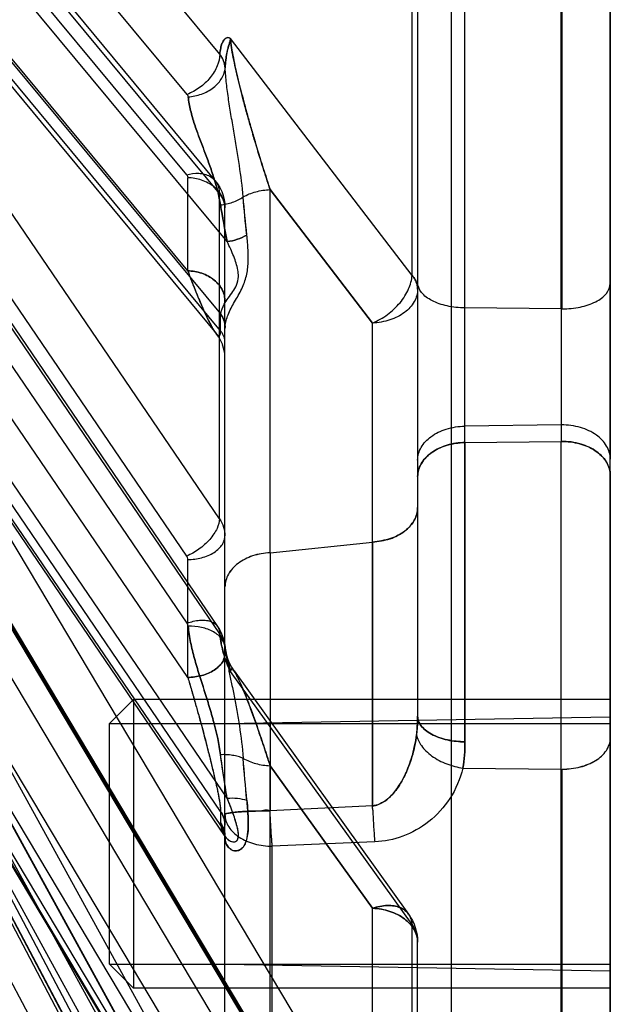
# Model space of a CAD drawing. Header units: millimetres. Extents: x 178516 to 426772, y -178579 to -115871.
# Tile 174 of 256: x 317313 to 317326, y -132296 to -132275. Entities that reach past the tile are written whole.
import ezdxf

# ---------------------------------------------------------------- set-up
doc = ezdxf.new("R2010")
doc.units = ezdxf.units.MM
doc.header["$MEASUREMENT"] = 0
doc.layers.get('0').update_dxf_attribs({"color": 252, "lineweight": 5})
for name, color, linetype in [('AHU03-3-68634OBJ', 7, 'Continuous'), ('EC-MTR_250-0_7OBJ', 7, 'Continuous'), ('HEX_HEAD_SCR_M6X16OBJ', 7, 'Continuous')]:
    doc.layers.add(name, color=color, linetype=linetype)
doc.layers.add('IS_centrale', color=7, linetype='Continuous', lineweight=13)

# ---------------------------------------------------------------- blocks, each defined once
blk = doc.blocks.new('VVS030s_FLX1_250_0.38kW_2.00x2v2_t')
at = {"layer": 'AHU03-3-68634OBJ', "color": 7, "linetype": 'Continuous'}
blk.add_line((225.973, 888.894), (225.973, 620.894), dxfattribs=at)
at = {"layer": 'EC-MTR_250-0_7OBJ', "color": 7, "linetype": 'Continuous'}
for p, q in [((224.956, 831.24), (224.956, 811.326)), ((224.973, 831.24), (224.973, 811.326)), ((212.331, 812.233), (221.858, 830.335)), ((225.973, 805.225), (225.973, 830.3)), ((220.744, 829.376), (210.444, 809.891)), ((221.424, 829.311), (211.124, 809.825)), ((221.424, 828.943), (211.124, 809.458)), ((220.744, 826.933), (210.444, 808.196)), ((211.117, 808.057), (221.417, 826.793)), ((221.424, 826.819), (211.124, 808.082)), ((220.744, 826.301), (210.444, 807.564)), ((221.424, 825.729), (211.124, 806.993)), ((222.673, 822.028), (222.673, 695.508)), ((220.744, 821.507), (210.444, 804.239)), ((211.103, 804.219), (221.403, 821.487)), ((221.424, 821.564), (211.124, 804.295)), ((218.956, 821.07), (218.956, 812.928)), ((221.973, 821.197), (221.973, 814.921)), ((207.717, 803.567), (217.794, 820.451)), ((220.744, 820.481), (210.444, 803.213)), ((221.858, 820.631), (221.858, 814.552)), ((217.773, 820.37), (207.686, 803.468)), ((218.453, 820.431), (208.751, 804.175)), ((217.973, 820.318), (217.973, 812.727)), ((217.773, 820.152), (207.686, 803.25)), ((221.424, 819.793), (211.124, 802.527)), ((218.453, 819.46), (208.751, 803.203)), ((218.91, 818.797), (218.911, 811.254)), ((221.036, 818.762), (221.036, 814.215)), ((217.973, 815.377), (225.973, 815.517)), ((221.858, 814.552), (218.089, 809.296)), ((218.161, 809.286), (221.786, 814.338)), ((218.911, 811.254), (221.036, 814.215)), ((221.036, 814.215), (218.911, 811.254)), ((221.084, 812.836), (218.956, 812.928)), ((207.756, 797.718), (217.959, 812.703)), ((217.967, 812.717), (217.959, 812.702)), ((217.973, 812.727), (217.973, 812.49)), ((217.974, 812.731), (217.974, 812.734)), ((217.884, 812.498), (207.686, 797.521)), ((217.973, 812.49), (217.973, 802.461)), ((217.881, 812.202), (217.881, 812.439)), ((217.881, 812.202), (207.686, 797.228)), ((221.037, 812.086), (218.91, 812.19)), ((218.018, 811.928), (208.751, 798.317)), ((222.911, 811.303), (224.956, 811.326)), ((224.956, 811.326), (224.956, 804.518)), ((222.956, 804.542), (222.956, 810.758)), ((222.956, 810.758), (222.956, 763.738)), ((217.973, 810.377), (225.973, 810.238)), ((221.973, 777.407), (221.973, 810.226)), ((217.201, 809.421), (208.751, 797.009)), ((217.201, 809.421), (217.201, 806.974)), ((218.112, 809.21), (218.16, 809.285)), ((218.007, 808.96), (218.035, 809.047)), ((218.034, 809.046), (218.07, 809.131)), ((217.988, 808.875), (218.007, 808.961)), ((217.866, 808.518), (211.124, 798.609)), ((217.186, 808.294), (210.444, 798.386)), ((211.077, 798.455), (217.82, 808.363)), ((217.178, 806.901), (210.444, 797.005)), ((218.91, 806.83), (218.911, 799.288)), ((218.91, 806.83), (221.036, 806.608)), ((221.036, 806.608), (221.036, 802.061)), ((217.858, 806.124), (211.124, 796.23)), ((217.858, 806.124), (217.858, 799.367)), ((225.973, 805.225), (225.973, 804.884)), ((225.973, 765.124), (225.973, 804.884)), ((222.956, 804.542), (224.956, 804.518)), ((224.956, 804.177), (224.956, 804.518)), ((224.956, 804.177), (222.956, 804.202)), ((224.956, 801.766), (224.956, 804.177)), ((217.968, 802.693), (217.952, 802.601)), ((217.973, 802.786), (217.968, 802.693)), ((217.926, 802.513), (217.889, 802.427)), ((217.952, 802.602), (217.925, 802.512)), ((217.973, 802.461), (217.973, 802.172)), ((207.828, 790.27), (217.792, 802.28)), ((217.844, 802.35), (217.79, 802.277)), ((217.89, 802.428), (217.843, 802.348)), ((217.881, 802.224), (207.686, 789.935)), ((217.881, 802.224), (217.881, 801.936)), ((217.973, 802.172), (217.973, 799.669)), ((218.911, 799.288), (221.036, 802.061)), ((221.036, 802.061), (218.911, 799.288)), ((217.884, 801.87), (207.686, 789.578)), ((224.956, 801.766), (222.956, 801.747)), ((224.956, 801.766), (224.956, 769.295)), ((224.973, 801.766), (224.973, 769.295)), ((221.858, 801.07), (218.089, 796.153)), ((221.858, 801.07), (221.858, 791.907)), ((217.201, 800.976), (208.751, 790.79)), ((217.201, 800.976), (217.201, 799.042)), ((218.018, 800.367), (208.751, 789.197)), ((217.969, 799.583), (217.973, 799.669)), ((217.858, 799.367), (211.124, 791.243)), ((217.178, 798.984), (210.444, 790.862)), ((211.032, 790.979), (217.766, 799.1)), ((217.186, 797.31), (210.444, 789.179)), ((217.866, 796.473), (211.124, 788.344))]:
    blk.add_line(p, q, dxfattribs=at)
for points in [[(211.123, 809.823), (221.502, 829.456), (221.577, 829.598), (221.651, 829.734), (221.721, 829.863)], [(217.974, 812.732), (217.972, 812.728), (217.967, 812.717)], [(217.974, 812.734), (217.974, 812.732), (217.972, 812.727)], [(218.069, 809.13), (218.112, 809.21), (218.16, 809.285)], [(217.82, 808.363), (217.861, 808.428), (217.896, 808.497), (217.925, 808.569), (217.949, 808.642), (217.966, 808.718), (217.977, 808.794)], [(217.977, 808.794), (217.98, 808.821), (217.984, 808.848), (217.988, 808.874)], [(217.766, 799.1), (217.82, 799.172), (217.866, 799.248), (217.905, 799.328), (217.935, 799.412), (217.956, 799.497), (217.969, 799.583), (217.973, 799.669)]]:
    blk.add_lwpolyline(points, dxfattribs=at)
for centre, radius, start, end in [((220.973, 814.921), 1, 324.3372, 0), ((237.57, 811.477), 16.544, 177.5739, 177.8909), ((237.564, 811.478), 16.538, 177.5738, 177.891), ((247.226, 807.026), 29.616, 170.4734, 172.2368), ((268.3, 807.171), 50.103, 174.5011, 175.4999), ((267.048, 807.281), 48.847, 174.4889, 175.5133), ((238.848, 796.226), 21.237, 168.7558, 170.843), ((258.035, 796.029), 39.83, 173.9416, 175.0868), ((256.899, 796.138), 38.69, 173.9242, 175.1031)]:
    blk.add_arc(centre, radius, start, end, dxfattribs=at)
for points, knots in [([(221.036, 814.215), (221.159, 814.22), (221.395, 814.261), (221.701, 814.412), (221.917, 814.637), (221.973, 814.83), (221.973, 814.921)], [0, 0, 0, 0, 0.288048, 0.553334, 0.787945, 1, 1, 1, 1]), ([(221.973, 814.921), (221.973, 814.83), (221.917, 814.637), (221.701, 814.412), (221.395, 814.261), (221.159, 814.22), (221.036, 814.215)], [0, 0, 0, 0, 0.212258, 0.446696, 0.711725, 1, 1, 1, 1]), ([(221.858, 814.552), (221.882, 814.588), (221.923, 814.663), (221.964, 814.787), (221.973, 814.875), (221.973, 814.921)], [0, 0, 0, 0, 0.327713, 0.652998, 1, 1, 1, 1]), ([(221.858, 814.552), (221.883, 814.589), (221.925, 814.667), (221.965, 814.792), (221.973, 814.878), (221.973, 814.921)], [0, 0, 0, 0, 0.34107, 0.672976, 1, 1, 1, 1]), ([(221.858, 814.552), (221.856, 814.513), (221.843, 814.437), (221.791, 814.335), (221.711, 814.253), (221.607, 814.195), (221.482, 814.162), (221.287, 814.151), (221.136, 814.182), (221.036, 814.215)], [0, 0, 0, 0, 0.112643, 0.219517, 0.326324, 0.438773, 0.561182, 0.695696, 1, 1, 1, 1]), ([(221.036, 814.215), (221.136, 814.182), (221.287, 814.151), (221.482, 814.162), (221.607, 814.195), (221.711, 814.253), (221.791, 814.335), (221.843, 814.437), (221.856, 814.513), (221.858, 814.552)], [0, 0, 0, 0, 0.304304, 0.438818, 0.561227, 0.673676, 0.780482, 0.887357, 1, 1, 1, 1]), ([(217.973, 812.268), (217.973, 812.357), (218.038, 812.549), (218.271, 812.76), (218.59, 812.894), (218.831, 812.926), (218.956, 812.928)], [0, 0, 0, 0, 0.206826, 0.441419, 0.710216, 1, 1, 1, 1]), ([(217.975, 812.758), (217.979, 812.822), (218.011, 812.943), (218.168, 813.047), (218.349, 812.985), (218.435, 812.793), (218.46, 812.562), (218.454, 812.281), (218.438, 812.083), (218.427, 811.972)], [0, 0, 0, 0, 0.125084, 0.226895, 0.328787, 0.453751, 0.611337, 0.783657, 1, 1, 1, 1]), ([(218.427, 811.972), (218.435, 812.046), (218.447, 812.186), (218.457, 812.386), (218.457, 812.563), (218.442, 812.716), (218.409, 812.843), (218.36, 812.942), (218.287, 813.006), (218.201, 813.03), (218.114, 813.011), (218.04, 812.954), (217.99, 812.865), (217.977, 812.795), (217.975, 812.758)], [0, 0, 0, 0, 0.143887, 0.272709, 0.38687, 0.486508, 0.570322, 0.63941, 0.698371, 0.752281, 0.806672, 0.86493, 0.928579, 1, 1, 1, 1]), ([(218.956, 812.928), (218.954, 812.902), (218.949, 812.851), (218.943, 812.776), (218.938, 812.705), (218.933, 812.638), (218.929, 812.575), (218.926, 812.517), (218.923, 812.464), (218.92, 812.415), (218.918, 812.371), (218.916, 812.33), (218.914, 812.291), (218.913, 812.255), (218.911, 812.221), (218.91, 812.2), (218.91, 812.19)], [0, 0, 0, 0, 0.105588, 0.20738, 0.30404, 0.394972, 0.479946, 0.558722, 0.631118, 0.697054, 0.756486, 0.811736, 0.864721, 0.913385, 0.958715, 1, 1, 1, 1]), ([(217.881, 812.439), (217.901, 812.468), (217.935, 812.528), (217.966, 812.626), (217.973, 812.694), (217.973, 812.727)], [0, 0, 0, 0, 0.342013, 0.673774, 1, 1, 1, 1]), ([(217.884, 812.498), (217.892, 812.562), (217.924, 812.664), (218.004, 812.763), (218.077, 812.818), (218.148, 812.847), (218.224, 812.821), (218.252, 812.754), (218.254, 812.676), (218.243, 812.588), (218.223, 812.504), (218.194, 812.404), (218.16, 812.299), (218.116, 812.178), (218.07, 812.057), (218.036, 811.972), (218.018, 811.928)], [0, 0, 0, 0, 0.132332, 0.212432, 0.255318, 0.321037, 0.359739, 0.406063, 0.459385, 0.519858, 0.586723, 0.636287, 0.734352, 0.812626, 0.901569, 1, 1, 1, 1]), ([(217.884, 812.498), (217.893, 812.57), (217.932, 812.683), (218.034, 812.792), (218.125, 812.846), (218.238, 812.824), (218.259, 812.702), (218.241, 812.579), (218.205, 812.437), (218.154, 812.28), (218.091, 812.108), (218.044, 811.99), (218.018, 811.928)], [0, 0, 0, 0, 0.150058, 0.232515, 0.30513, 0.359427, 0.43829, 0.521746, 0.623108, 0.737495, 0.861535, 1, 1, 1, 1]), ([(217.884, 812.498), (217.912, 812.536), (217.958, 812.619), (217.975, 812.713), (217.975, 812.758)], [0, 0, 0, 0, 0.512691, 1, 1, 1, 1]), ([(217.975, 812.758), (217.975, 812.713), (217.958, 812.619), (217.912, 812.536), (217.884, 812.498)], [0, 0, 0, 0, 0.485976, 1, 1, 1, 1]), ([(217.973, 812.727), (217.973, 812.73), (217.974, 812.737), (217.974, 812.748), (217.974, 812.755), (217.975, 812.758)], [0, 0, 0, 0, 0.314142, 0.647565, 1, 1, 1, 1]), ([(221.041, 812.178), (221.046, 812.295), (221.058, 812.515), (221.074, 812.734), (221.084, 812.836)], [0, 0, 0, 0, 0.53587, 1, 1, 1, 1]), ([(222.911, 811.303), (222.854, 811.525), (222.684, 811.947), (222.231, 812.435), (221.684, 812.745), (221.28, 812.828), (221.084, 812.836)], [0, 0, 0, 0, 0.269819, 0.524647, 0.768168, 1, 1, 1, 1]), ([(217.884, 812.498), (217.883, 812.491), (217.882, 812.478), (217.882, 812.458), (217.881, 812.445), (217.881, 812.439)], [0, 0, 0, 0, 0.344611, 0.678018, 1, 1, 1, 1]), ([(217.973, 812.49), (217.973, 812.465), (217.97, 812.415), (217.952, 812.341), (217.923, 812.269), (217.896, 812.224), (217.881, 812.202)], [0, 0, 0, 0, 0.24009, 0.48882, 0.742158, 1, 1, 1, 1]), ([(217.881, 812.202), (217.896, 812.224), (217.923, 812.269), (217.952, 812.342), (217.97, 812.416), (217.973, 812.466), (217.973, 812.49)], [0, 0, 0, 0, 0.258258, 0.512003, 0.761126, 1, 1, 1, 1]), ([(217.973, 812.268), (217.973, 812.266), (217.978, 812.259), (218, 812.249), (218.05, 812.237), (218.135, 812.225), (218.254, 812.213), (218.4, 812.203), (218.564, 812.196), (218.736, 812.192), (218.852, 812.19), (218.91, 812.19)], [0, 0, 0, 0, 0.008247, 0.022669, 0.076734, 0.168997, 0.296771, 0.454714, 0.632611, 0.816991, 1, 1, 1, 1]), ([(218.91, 812.19), (218.876, 812.178), (218.796, 812.174), (218.682, 812.209), (218.557, 812.193), (218.432, 812.203), (218.306, 812.209), (218.19, 812.219), (218.084, 812.231), (218.024, 812.244), (217.973, 812.257), (217.973, 812.268)], [0, 0, 0, 0, 0.114414, 0.243857, 0.37283, 0.506816, 0.641233, 0.769359, 0.881131, 0.962923, 1, 1, 1, 1]), ([(217.201, 809.421), (217.227, 809.507), (217.276, 809.675), (217.347, 809.918), (217.411, 810.146), (217.47, 810.358), (217.523, 810.556), (217.572, 810.741), (217.616, 810.914), (217.656, 811.075), (217.693, 811.225), (217.726, 811.364), (217.757, 811.494), (217.785, 811.614), (217.809, 811.726), (217.831, 811.829), (217.849, 811.925), (217.863, 812.012), (217.874, 812.088), (217.88, 812.15), (217.882, 812.186), (217.881, 812.202)], [0, 0, 0, 0, 0.0946, 0.182855, 0.265141, 0.341847, 0.413345, 0.479981, 0.542071, 0.599886, 0.653638, 0.703564, 0.749948, 0.792974, 0.832788, 0.869628, 0.903592, 0.934573, 0.961725, 0.983724, 1, 1, 1, 1]), ([(217.201, 809.421), (217.228, 809.509), (217.279, 809.684), (217.352, 809.94), (217.42, 810.185), (217.484, 810.416), (217.542, 810.634), (217.6, 810.855), (217.655, 811.07), (217.704, 811.27), (217.742, 811.432), (217.77, 811.558), (217.797, 811.677), (217.825, 811.811), (217.852, 811.954), (217.874, 812.087), (217.879, 812.165), (217.881, 812.202)], [0, 0, 0, 0, 0.096648, 0.190102, 0.279105, 0.362641, 0.440855, 0.515242, 0.601596, 0.673794, 0.731004, 0.775352, 0.808642, 0.859401, 0.91779, 0.961518, 1, 1, 1, 1]), ([(218.91, 806.83), (218.91, 806.991), (218.91, 807.369), (218.91, 808.027), (218.911, 808.679), (218.91, 809.308), (218.91, 809.93), (218.91, 810.693), (218.91, 811.473), (218.91, 811.98), (218.91, 812.19)], [0, 0, 0, 0, 0.090136, 0.211136, 0.368587, 0.455114, 0.563387, 0.716248, 0.882561, 1, 1, 1, 1]), ([(221.039, 806.608), (221.037, 807), (221.036, 807.859), (221.035, 809.181), (221.036, 810.615), (221.037, 811.581), (221.037, 812.086)], [0, 0, 0, 0, 0.214709, 0.470709, 0.723582, 1, 1, 1, 1]), ([(221.037, 812.086), (221.037, 811.88), (221.037, 811.471), (221.037, 810.86), (221.036, 810.259), (221.035, 809.676), (221.036, 809.187), (221.035, 808.689), (221.036, 808.146), (221.037, 807.548), (221.038, 807.027), (221.038, 806.736), (221.039, 806.608)], [0, 0, 0, 0, 0.112781, 0.224389, 0.334299, 0.442, 0.543373, 0.602114, 0.714911, 0.840506, 0.929643, 1, 1, 1, 1]), ([(221.037, 812.086), (221.077, 812.091), (221.183, 812.052), (221.318, 811.98), (221.435, 811.869), (221.53, 811.757), (221.62, 811.622), (221.703, 811.468), (221.78, 811.293), (221.853, 811.085), (221.913, 810.854), (221.941, 810.689), (221.951, 810.611)], [0, 0, 0, 0, 0.065058, 0.175584, 0.249982, 0.326465, 0.414669, 0.514209, 0.610734, 0.727536, 0.872206, 1, 1, 1, 1]), ([(221.951, 810.611), (221.941, 810.693), (221.909, 810.88), (221.838, 811.137), (221.752, 811.362), (221.666, 811.54), (221.576, 811.692), (221.471, 811.831), (221.346, 811.958), (221.201, 812.049), (221.086, 812.086), (221.037, 812.086)], [0, 0, 0, 0, 0.134078, 0.309819, 0.433457, 0.526032, 0.63194, 0.722106, 0.809702, 0.920315, 1, 1, 1, 1]), ([(218.018, 811.928), (218.006, 811.857), (217.957, 811.557), (217.913, 811.256), (217.881, 811.026)], [0, 0, 0, 0, 0.237303, 1, 1, 1, 1]), ([(218.018, 811.928), (218.089, 811.922), (218.228, 811.924), (218.364, 811.951), (218.427, 811.972)], [0, 0, 0, 0, 0.516539, 1, 1, 1, 1]), ([(218.018, 811.928), (218.09, 811.922), (218.228, 811.924), (218.364, 811.952), (218.427, 811.972)], [0, 0, 0, 0, 0.520142, 1, 1, 1, 1]), ([(218.911, 811.254), (218.885, 811.174), (218.816, 810.96), (218.711, 810.644), (218.603, 810.335), (218.515, 810.092), (218.437, 809.889), (218.368, 809.712), (218.304, 809.562), (218.25, 809.441), (218.195, 809.341), (218.161, 809.277), (218.098, 809.221), (218.09, 809.277), (218.089, 809.296)], [0, 0, 0, 0, 0.112807, 0.301779, 0.446454, 0.552284, 0.647325, 0.738597, 0.807095, 0.864625, 0.91813, 0.954276, 0.974319, 1, 1, 1, 1]), ([(218.089, 809.296), (218.09, 809.277), (218.1, 809.221), (218.162, 809.28), (218.198, 809.345), (218.252, 809.447), (218.308, 809.57), (218.372, 809.722), (218.442, 809.9), (218.519, 810.105), (218.608, 810.348), (218.715, 810.657), (218.818, 810.968), (218.886, 811.177), (218.911, 811.254)], [0, 0, 0, 0, 0.025832, 0.046204, 0.082937, 0.138506, 0.196019, 0.265936, 0.359041, 0.452521, 0.559525, 0.706407, 0.890211, 1, 1, 1, 1]), ([(218.351, 811.102), (218.433, 811.148), (218.616, 811.221), (218.81, 811.25), (218.911, 811.254)], [0, 0, 0, 0, 0.479654, 1, 1, 1, 1]), ([(221.951, 810.611), (221.966, 810.692), (222.025, 810.815), (222.147, 810.954), (222.271, 811.058), (222.417, 811.147), (222.628, 811.243), (222.798, 811.286), (222.911, 811.303)], [0, 0, 0, 0, 0.196479, 0.314675, 0.444449, 0.582767, 0.724889, 1, 1, 1, 1]), ([(222.911, 811.303), (222.927, 811.215), (222.95, 811.034), (222.956, 810.851), (222.956, 810.758)], [0, 0, 0, 0, 0.488392, 1, 1, 1, 1]), ([(222.956, 810.758), (222.956, 810.851), (222.95, 811.034), (222.927, 811.215), (222.911, 811.303)], [0, 0, 0, 0, 0.512329, 1, 1, 1, 1]), ([(224.973, 811.326), (225.1, 811.326), (225.344, 811.297), (225.667, 811.168), (225.905, 810.965), (225.973, 810.774), (225.973, 810.685)], [0, 0, 0, 0, 0.293929, 0.56038, 0.795711, 1, 1, 1, 1]), ([(224.974, 811.325), (225.1, 811.325), (225.343, 811.296), (225.666, 811.168), (225.905, 810.965), (225.973, 810.774), (225.973, 810.685)], [0, 0, 0, 0, 0.293734, 0.560179, 0.795612, 1, 1, 1, 1]), ([(218.351, 811.102), (218.317, 811.087), (218.245, 811.061), (218.129, 811.036), (218.006, 811.024), (217.923, 811.024), (217.881, 811.026)], [0, 0, 0, 0, 0.231838, 0.479776, 0.738129, 1, 1, 1, 1]), ([(217.978, 808.8), (217.984, 808.872), (218.005, 809.025), (218.051, 809.265), (218.096, 809.48), (218.134, 809.663), (218.164, 809.808), (218.192, 809.958), (218.23, 810.164), (218.294, 810.545), (218.334, 810.876), (218.351, 811.102)], [0, 0, 0, 0, 0.092845, 0.197989, 0.313919, 0.375394, 0.438919, 0.504211, 0.571064, 0.709071, 1, 1, 1, 1]), ([(217.21, 808.356), (217.22, 808.469), (217.255, 808.695), (217.337, 809.029), (217.421, 809.305), (217.491, 809.526), (217.544, 809.692), (217.596, 809.858), (217.664, 810.079), (217.775, 810.465), (217.851, 810.801), (217.882, 811.026)], [0, 0, 0, 0, 0.123269, 0.247997, 0.374002, 0.437214, 0.500375, 0.563468, 0.626514, 0.752143, 1, 1, 1, 1]), ([(217.882, 811.026), (217.851, 810.801), (217.776, 810.464), (217.664, 810.079), (217.596, 809.858), (217.544, 809.692), (217.492, 809.526), (217.421, 809.305), (217.337, 809.029), (217.255, 808.695), (217.22, 808.469), (217.211, 808.356)], [0, 0, 0, 0, 0.247976, 0.373525, 0.436539, 0.49962, 0.562784, 0.625997, 0.752005, 0.876734, 1, 1, 1, 1]), ([(221.973, 810.226), (221.973, 810.259), (221.986, 810.328), (222.042, 810.429), (222.136, 810.523), (222.264, 810.606), (222.419, 810.673), (222.593, 810.722), (222.774, 810.75), (222.896, 810.757), (222.956, 810.758)], [0, 0, 0, 0, 0.080335, 0.17195, 0.280187, 0.405952, 0.547215, 0.698053, 0.851144, 1, 1, 1, 1]), ([(222.956, 810.758), (222.896, 810.757), (222.774, 810.75), (222.593, 810.721), (222.419, 810.672), (222.264, 810.606), (222.136, 810.523), (222.042, 810.429), (221.986, 810.328), (221.973, 810.259), (221.973, 810.226)], [0, 0, 0, 0, 0.14889, 0.302013, 0.452876, 0.594152, 0.719915, 0.828131, 0.91971, 1, 1, 1, 1]), ([(221.951, 810.612), (221.955, 810.581), (221.969, 810.453), (221.973, 810.324), (221.973, 810.226)], [0, 0, 0, 0, 0.240419, 1, 1, 1, 1]), ([(221.973, 810.226), (221.973, 810.259), (221.972, 810.388), (221.963, 810.517), (221.951, 810.611)], [0, 0, 0, 0, 0.257705, 1, 1, 1, 1]), ([(217.201, 809.421), (217.298, 809.419), (217.445, 809.399), (217.627, 809.337), (217.75, 809.274), (217.85, 809.196), (217.922, 809.108), (217.964, 809.017), (217.973, 808.954), (217.973, 808.925)], [0, 0, 0, 0, 0.290228, 0.436472, 0.57528, 0.701801, 0.814394, 0.911876, 1, 1, 1, 1]), ([(217.973, 808.925), (217.973, 808.954), (217.964, 809.016), (217.923, 809.108), (217.851, 809.195), (217.751, 809.274), (217.628, 809.337), (217.445, 809.399), (217.298, 809.419), (217.201, 809.421)], [0, 0, 0, 0, 0.087664, 0.184571, 0.297222, 0.423848, 0.562826, 0.709292, 1, 1, 1, 1]), ([(217.866, 808.518), (217.871, 808.566), (217.883, 808.659), (217.911, 808.796), (217.945, 808.931), (217.986, 809.062), (218.033, 809.184), (218.069, 809.261), (218.089, 809.296)], [0, 0, 0, 0, 0.176026, 0.346387, 0.515681, 0.688117, 0.852552, 1, 1, 1, 1]), ([(218.089, 809.296), (218.059, 809.24), (218.005, 809.119), (217.943, 808.926), (217.893, 808.724), (217.873, 808.586), (217.866, 808.518)], [0, 0, 0, 0, 0.232335, 0.487583, 0.747272, 1, 1, 1, 1]), ([(218.089, 809.296), (218.083, 809.265), (218.073, 809.205), (218.042, 809.105), (218.014, 809), (217.991, 808.894), (217.981, 808.83), (217.978, 808.801)], [0, 0, 0, 0, 0.183009, 0.361169, 0.616542, 0.825048, 1, 1, 1, 1]), ([(217.978, 808.801), (217.975, 808.771), (217.96, 808.709), (217.911, 808.621), (217.836, 808.54), (217.736, 808.47), (217.617, 808.416), (217.441, 808.365), (217.301, 808.354), (217.209, 808.356)], [0, 0, 0, 0, 0.092897, 0.194682, 0.308283, 0.434039, 0.570564, 0.713868, 1, 1, 1, 1]), ([(217.978, 808.801), (217.975, 808.768), (217.962, 808.701), (217.924, 808.605), (217.887, 808.546), (217.866, 808.518)], [0, 0, 0, 0, 0.3245, 0.657171, 1, 1, 1, 1]), ([(217.186, 808.294), (217.27, 808.263), (217.396, 808.23), (217.559, 808.228), (217.663, 808.247), (217.75, 808.288), (217.816, 808.349), (217.857, 808.429), (217.866, 808.488), (217.866, 808.518)], [0, 0, 0, 0, 0.316559, 0.454796, 0.57831, 0.688863, 0.791215, 0.892437, 1, 1, 1, 1]), ([(217.209, 808.356), (217.208, 808.349), (217.206, 808.335), (217.198, 808.314), (217.191, 808.301), (217.186, 808.294)], [0, 0, 0, 0, 0.325292, 0.655528, 1, 1, 1, 1]), ([(218.91, 806.83), (218.787, 806.836), (218.551, 806.877), (218.244, 807.029), (218.029, 807.257), (217.973, 807.45), (217.973, 807.54)], [0, 0, 0, 0, 0.287493, 0.553393, 0.788503, 1, 1, 1, 1]), ([(218.91, 806.83), (218.787, 806.836), (218.551, 806.878), (218.244, 807.03), (218.029, 807.257), (217.973, 807.45), (217.973, 807.54)], [0, 0, 0, 0, 0.288275, 0.553629, 0.788209, 1, 1, 1, 1]), ([(217.201, 806.974), (217.201, 806.968), (217.199, 806.942), (217.189, 806.917), (217.178, 806.901)], [0, 0, 0, 0, 0.245755, 1, 1, 1, 1]), ([(217.201, 806.974), (217.298, 806.972), (217.444, 806.953), (217.625, 806.891), (217.748, 806.829), (217.848, 806.751), (217.921, 806.664), (217.964, 806.571), (217.973, 806.508), (217.973, 806.478)], [0, 0, 0, 0, 0.28888, 0.434509, 0.572844, 0.699072, 0.811505, 0.910593, 1, 1, 1, 1]), ([(217.858, 806.124), (217.857, 806.193), (217.825, 806.305), (217.745, 806.445), (217.658, 806.558), (217.551, 806.664), (217.396, 806.789), (217.267, 806.863), (217.178, 806.901)], [0, 0, 0, 0, 0.192448, 0.313099, 0.446661, 0.588446, 0.732077, 1, 1, 1, 1]), ([(221.973, 805.891), (221.973, 805.981), (221.92, 806.171), (221.712, 806.399), (221.405, 806.561), (221.163, 806.594), (221.036, 806.608)], [0, 0, 0, 0, 0.20975, 0.437009, 0.702424, 1, 1, 1, 1]), ([(221.036, 806.608), (221.159, 806.594), (221.397, 806.563), (221.704, 806.405), (221.919, 806.176), (221.973, 805.982), (221.973, 805.891)], [0, 0, 0, 0, 0.288077, 0.553037, 0.788009, 1, 1, 1, 1]), ([(217.858, 806.124), (217.895, 806.177), (217.953, 806.291), (217.973, 806.417), (217.973, 806.478)], [0, 0, 0, 0, 0.511133, 1, 1, 1, 1]), ([(221.973, 805.249), (221.973, 805.158), (222.031, 804.963), (222.253, 804.734), (222.575, 804.581), (222.825, 804.544), (222.956, 804.542)], [0, 0, 0, 0, 0.207007, 0.435444, 0.703823, 1, 1, 1, 1]), ([(222.956, 804.542), (222.83, 804.544), (222.588, 804.579), (222.269, 804.724), (222.036, 804.951), (221.973, 805.154), (221.973, 805.249)], [0, 0, 0, 0, 0.284512, 0.545688, 0.783923, 1, 1, 1, 1]), ([(225.973, 805.225), (225.973, 805.132), (225.915, 804.935), (225.688, 804.705), (225.355, 804.55), (225.094, 804.516), (224.956, 804.518)], [0, 0, 0, 0, 0.203875, 0.429377, 0.694701, 1, 1, 1, 1]), ([(224.956, 804.518), (225.085, 804.517), (225.334, 804.547), (225.664, 804.69), (225.907, 804.919), (225.973, 805.127), (225.973, 805.225)], [0, 0, 0, 0, 0.283828, 0.545408, 0.78413, 1, 1, 1, 1]), ([(221.973, 804.909), (221.973, 804.818), (222.031, 804.623), (222.253, 804.394), (222.575, 804.241), (222.825, 804.204), (222.956, 804.202)], [0, 0, 0, 0, 0.207007, 0.435444, 0.703823, 1, 1, 1, 1]), ([(225.973, 804.884), (225.973, 804.791), (225.913, 804.592), (225.682, 804.36), (225.349, 804.209), (225.09, 804.176), (224.956, 804.177)], [0, 0, 0, 0, 0.206109, 0.434486, 0.703586, 1, 1, 1, 1]), ([(217.973, 802.461), (217.973, 802.441), (217.97, 802.399), (217.952, 802.338), (217.922, 802.279), (217.896, 802.242), (217.881, 802.224)], [0, 0, 0, 0, 0.23403, 0.4792, 0.734015, 1, 1, 1, 1]), ([(217.201, 800.976), (217.227, 801.044), (217.274, 801.172), (217.345, 801.352), (217.41, 801.511), (217.468, 801.651), (217.522, 801.774), (217.57, 801.881), (217.614, 801.975), (217.654, 802.056), (217.691, 802.125), (217.725, 802.183), (217.755, 802.231), (217.783, 802.269), (217.807, 802.298), (217.828, 802.316), (217.847, 802.327), (217.867, 802.32), (217.876, 802.296), (217.881, 802.265), (217.882, 802.239), (217.881, 802.224)], [0, 0, 0, 0, 0.133801, 0.252501, 0.357791, 0.451038, 0.533394, 0.605893, 0.669438, 0.724844, 0.772853, 0.814144, 0.849112, 0.877968, 0.900869, 0.91803, 0.929986, 0.93949, 0.952776, 0.973208, 1, 1, 1, 1]), ([(217.201, 800.976), (217.227, 801.045), (217.277, 801.178), (217.35, 801.366), (217.419, 801.536), (217.482, 801.686), (217.54, 801.818), (217.598, 801.942), (217.652, 802.052), (217.701, 802.144), (217.74, 802.208), (217.769, 802.251), (217.795, 802.284), (217.817, 802.309), (217.855, 802.328), (217.885, 802.283), (217.88, 802.249), (217.881, 802.224)], [0, 0, 0, 0, 0.137297, 0.263102, 0.376566, 0.477285, 0.566206, 0.645531, 0.730423, 0.79431, 0.839277, 0.870123, 0.89065, 0.916066, 0.936204, 0.954169, 1, 1, 1, 1]), ([(217.975, 802.134), (217.975, 802.089), (217.958, 801.994), (217.912, 801.91), (217.884, 801.87)], [0, 0, 0, 0, 0.481194, 1, 1, 1, 1]), ([(217.884, 801.87), (217.912, 801.909), (217.958, 801.994), (217.975, 802.089), (217.975, 802.134)], [0, 0, 0, 0, 0.517469, 1, 1, 1, 1]), ([(217.975, 802.134), (217.974, 802.138), (217.974, 802.146), (217.974, 802.159), (217.973, 802.168), (217.973, 802.172)], [0, 0, 0, 0, 0.31464, 0.647872, 1, 1, 1, 1]), ([(217.975, 802.134), (217.981, 802.049), (218.035, 801.869), (218.172, 801.616), (218.326, 801.359), (218.428, 801.084), (218.46, 800.809), (218.455, 800.526), (218.439, 800.336), (218.427, 800.233)], [0, 0, 0, 0, 0.127445, 0.276654, 0.432446, 0.575846, 0.712989, 0.844806, 1, 1, 1, 1]), ([(221.973, 801.355), (221.973, 801.445), (221.918, 801.637), (221.702, 801.863), (221.395, 802.014), (221.159, 802.055), (221.036, 802.061)], [0, 0, 0, 0, 0.210619, 0.44549, 0.711787, 1, 1, 1, 1]), ([(221.036, 802.061), (221.146, 802.015), (221.355, 801.894), (221.574, 801.69), (221.711, 801.502), (221.811, 801.317), (221.853, 801.167), (221.858, 801.07)], [0, 0, 0, 0, 0.265829, 0.533103, 0.661238, 0.782734, 1, 1, 1, 1]), ([(217.881, 801.936), (217.881, 801.928), (217.882, 801.913), (217.882, 801.891), (217.883, 801.877), (217.884, 801.87)], [0, 0, 0, 0, 0.342267, 0.675675, 1, 1, 1, 1]), ([(217.884, 801.87), (217.895, 801.799), (217.944, 801.683), (218.043, 801.537), (218.138, 801.412), (218.226, 801.268), (218.26, 801.109), (218.243, 800.955), (218.207, 800.815), (218.155, 800.671), (218.091, 800.521), (218.044, 800.42), (218.018, 800.367)], [0, 0, 0, 0, 0.131956, 0.223956, 0.324253, 0.419873, 0.530625, 0.613358, 0.70179, 0.795241, 0.893185, 1, 1, 1, 1]), ([(222.956, 801.747), (222.831, 801.746), (222.595, 801.721), (222.281, 801.615), (222.048, 801.455), (221.973, 801.29), (221.973, 801.216)], [0, 0, 0, 0, 0.311141, 0.58644, 0.816554, 1, 1, 1, 1]), ([(224.973, 801.766), (225.1, 801.766), (225.34, 801.743), (225.659, 801.638), (225.897, 801.477), (225.973, 801.31), (225.973, 801.235)], [0, 0, 0, 0, 0.31072, 0.586335, 0.81684, 1, 1, 1, 1]), ([(217.973, 801.603), (217.973, 801.566), (217.965, 801.489), (217.924, 801.375), (217.853, 801.264), (217.753, 801.164), (217.63, 801.083), (217.448, 801.004), (217.299, 800.979), (217.201, 800.976)], [0, 0, 0, 0, 0.101119, 0.209796, 0.330232, 0.458952, 0.594205, 0.732451, 1, 1, 1, 1]), ([(217.201, 800.976), (217.299, 800.979), (217.448, 801.004), (217.629, 801.082), (217.752, 801.163), (217.852, 801.263), (217.924, 801.374), (217.965, 801.489), (217.973, 801.566), (217.973, 801.603)], [0, 0, 0, 0, 0.267102, 0.405124, 0.540183, 0.668749, 0.789066, 0.898354, 1, 1, 1, 1]), ([(221.858, 801.07), (221.882, 801.098), (221.924, 801.156), (221.964, 801.254), (221.973, 801.322), (221.973, 801.355)], [0, 0, 0, 0, 0.352628, 0.682196, 1, 1, 1, 1]), ([(221.973, 801.355), (221.973, 801.322), (221.964, 801.254), (221.924, 801.157), (221.883, 801.098), (221.858, 801.07)], [0, 0, 0, 0, 0.316228, 0.64583, 1, 1, 1, 1]), ([(217.881, 799.606), (217.892, 799.673), (217.934, 799.927), (217.981, 800.181), (218.018, 800.367)], [0, 0, 0, 0, 0.262571, 1, 1, 1, 1]), ([(218.018, 800.367), (218.091, 800.359), (218.233, 800.329), (218.366, 800.269), (218.427, 800.233)], [0, 0, 0, 0, 0.508176, 1, 1, 1, 1]), ([(218.427, 800.233), (218.366, 800.269), (218.233, 800.329), (218.091, 800.359), (218.018, 800.367)], [0, 0, 0, 0, 0.493186, 1, 1, 1, 1]), ([(217.973, 799.669), (217.973, 799.632), (217.964, 799.553), (217.923, 799.438), (217.85, 799.327), (217.75, 799.228), (217.627, 799.148), (217.446, 799.07), (217.298, 799.045), (217.201, 799.042)], [0, 0, 0, 0, 0.103113, 0.214107, 0.334095, 0.462234, 0.596753, 0.734153, 1, 1, 1, 1]), ([(217.21, 797.362), (217.22, 797.458), (217.255, 797.649), (217.337, 797.93), (217.421, 798.161), (217.491, 798.346), (217.544, 798.485), (217.596, 798.624), (217.664, 798.809), (217.775, 799.132), (217.851, 799.415), (217.882, 799.606)], [0, 0, 0, 0, 0.122915, 0.24752, 0.373728, 0.437112, 0.500445, 0.563692, 0.626871, 0.752627, 1, 1, 1, 1]), ([(217.882, 799.606), (217.851, 799.415), (217.775, 799.131), (217.664, 798.809), (217.596, 798.624), (217.544, 798.485), (217.492, 798.346), (217.421, 798.161), (217.338, 797.93), (217.255, 797.649), (217.22, 797.458), (217.211, 797.362)], [0, 0, 0, 0, 0.247492, 0.373169, 0.436315, 0.49955, 0.562886, 0.626271, 0.752481, 0.877087, 1, 1, 1, 1]), ([(217.973, 799.669), (217.973, 799.617), (217.952, 799.507), (217.894, 799.411), (217.858, 799.367)], [0, 0, 0, 0, 0.480379, 1, 1, 1, 1]), ([(217.881, 799.606), (217.923, 799.602), (218.008, 799.589), (218.131, 799.554), (218.246, 799.505), (218.318, 799.463), (218.351, 799.44)], [0, 0, 0, 0, 0.252821, 0.507676, 0.758572, 1, 1, 1, 1]), ([(218.351, 799.44), (218.333, 799.222), (218.291, 798.893), (218.23, 798.51), (218.192, 798.285), (218.163, 798.115), (218.134, 797.943), (218.095, 797.712), (218.049, 797.426), (218.003, 797.089), (217.983, 796.867), (217.978, 796.759)], [0, 0, 0, 0, 0.242261, 0.367209, 0.430484, 0.494225, 0.558636, 0.62364, 0.753534, 0.880173, 1, 1, 1, 1]), ([(218.351, 799.44), (218.433, 799.395), (218.616, 799.322), (218.81, 799.292), (218.911, 799.288)], [0, 0, 0, 0, 0.479654, 1, 1, 1, 1]), ([(217.178, 798.984), (217.259, 798.959), (217.386, 798.939), (217.549, 798.962), (217.659, 799.005), (217.748, 799.073), (217.834, 799.188), (217.857, 799.297), (217.858, 799.367)], [0, 0, 0, 0, 0.276003, 0.409008, 0.535243, 0.655147, 0.771383, 1, 1, 1, 1]), ([(218.089, 796.153), (218.091, 796.217), (218.108, 796.351), (218.147, 796.556), (218.194, 796.781), (218.247, 797.008), (218.305, 797.239), (218.369, 797.483), (218.439, 797.742), (218.517, 798.016), (218.604, 798.315), (218.71, 798.664), (218.815, 798.997), (218.885, 799.211), (218.911, 799.288)], [0, 0, 0, 0, 0.058699, 0.124533, 0.193068, 0.271253, 0.339653, 0.413973, 0.503932, 0.587508, 0.677158, 0.791909, 0.924936, 1, 1, 1, 1]), ([(218.911, 799.288), (218.884, 799.209), (218.812, 798.988), (218.706, 798.65), (218.6, 798.298), (218.512, 797.999), (218.434, 797.725), (218.364, 797.467), (218.301, 797.225), (218.244, 796.996), (218.192, 796.771), (218.145, 796.548), (218.107, 796.346), (218.091, 796.214), (218.089, 796.153)], [0, 0, 0, 0, 0.077222, 0.21442, 0.327918, 0.41692, 0.502315, 0.591041, 0.664312, 0.733323, 0.809355, 0.877665, 0.943749, 1, 1, 1, 1]), ([(217.178, 798.984), (217.185, 798.992), (217.197, 799.011), (217.201, 799.032), (217.201, 799.042)], [0, 0, 0, 0, 0.523441, 1, 1, 1, 1]), ([(217.186, 797.31), (217.191, 797.315), (217.198, 797.326), (217.206, 797.344), (217.208, 797.356), (217.209, 797.362)], [0, 0, 0, 0, 0.349348, 0.678521, 1, 1, 1, 1]), ([(217.209, 797.362), (217.303, 797.356), (217.444, 797.327), (217.618, 797.249), (217.738, 797.172), (217.837, 797.079), (217.912, 796.976), (217.96, 796.868), (217.975, 796.794), (217.978, 796.759)], [0, 0, 0, 0, 0.266241, 0.40404, 0.539184, 0.667962, 0.788169, 0.898569, 1, 1, 1, 1]), ([(217.866, 796.473), (217.865, 796.558), (217.833, 796.688), (217.752, 796.848), (217.638, 797.008), (217.456, 797.18), (217.279, 797.276), (217.186, 797.31)], [0, 0, 0, 0, 0.222427, 0.345394, 0.474118, 0.739618, 1, 1, 1, 1]), ([(217.978, 796.759), (217.973, 796.709), (217.949, 796.607), (217.897, 796.516), (217.866, 796.473)], [0, 0, 0, 0, 0.48859, 1, 1, 1, 1]), ([(217.978, 796.759), (217.98, 796.713), (217.987, 796.625), (218.004, 796.495), (218.026, 796.384), (218.052, 796.293), (218.077, 796.223), (218.085, 796.176), (218.089, 796.153)], [0, 0, 0, 0, 0.219906, 0.428871, 0.640705, 0.769455, 0.888117, 1, 1, 1, 1]), ([(218.089, 796.153), (218.083, 796.181), (218.074, 796.235), (218.038, 796.331), (218.011, 796.453), (217.989, 796.602), (217.981, 796.705), (217.978, 796.759)], [0, 0, 0, 0, 0.136632, 0.268258, 0.496525, 0.738691, 1, 1, 1, 1]), ([(218.089, 796.153), (218.073, 796.142), (218.039, 796.123), (217.982, 796.143), (217.94, 796.191), (217.906, 796.261), (217.881, 796.358), (217.871, 796.431), (217.866, 796.473)], [0, 0, 0, 0, 0.122254, 0.229594, 0.3558, 0.524833, 0.72694, 1, 1, 1, 1]), ([(217.866, 796.473), (217.871, 796.431), (217.881, 796.358), (217.907, 796.261), (217.941, 796.191), (217.982, 796.143), (218.039, 796.123), (218.073, 796.142), (218.089, 796.153)], [0, 0, 0, 0, 0.27172, 0.479325, 0.641043, 0.770713, 0.877845, 1, 1, 1, 1])]:
    blk.add_open_spline(points, degree=3, knots=knots, dxfattribs=at)
at = {"layer": 'HEX_HEAD_SCR_M6X16OBJ', "color": 7, "linetype": 'Continuous'}
for p, q in [((216.073, 815.877), (215.573, 815.377)), ((225.973, 815.877), (216.073, 815.877)), ((216.073, 809.877), (216.073, 815.877)), ((215.573, 815.377), (225.973, 815.377)), ((215.573, 815.377), (215.573, 810.377)), ((215.573, 810.377), (225.973, 810.377)), ((216.073, 809.877), (215.573, 810.377)), ((225.973, 809.877), (216.073, 809.877))]:
    blk.add_line(p, q, dxfattribs=at)
blk = doc.blocks.new('A$C680519BF')
blk.add_blockref('VVS030s_FLX1_250_0.38kW_2.00x2v2_t', (-1100, 89.5))

msp = doc.modelspace()

# ---------------------------------------------------------------- block references
at = {"layer": 'IS_centrale', "xscale": -1, "rotation": 180}
msp.add_blockref('A$C680519BF', (318199.762, -131390.156), dxfattribs=at)

doc.saveas('drawing.dxf')
